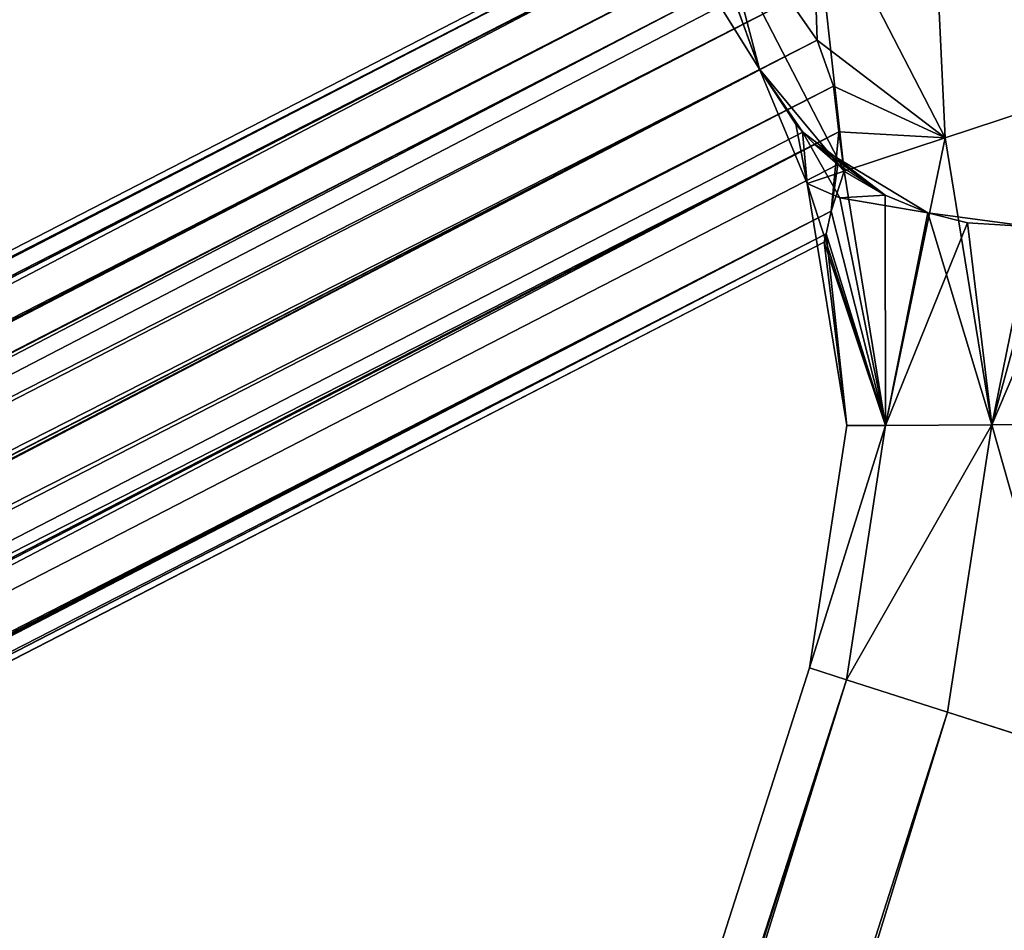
# Model space of a CAD drawing. Header units: millimetres. Extents: x -336 to 335, y 1 to 253.
# Tile 147 of 155: x 288 to 297, y 163 to 171. Entities that reach past the tile are written whole.
import ezdxf

# ---------------------------------------------------------------- set-up
doc = ezdxf.new("R2010")
doc.units = ezdxf.units.MM
doc.header["$LTSCALE"] = 25.4
doc.layers.get('0').update_dxf_attribs({"true_color": 0xff5454})

# ---------------------------------------------------------------- blocks, each defined once
blk = doc.blocks.new('COBA-ANTIQUE-III-9043.STL')
at = {"color": 39, "true_color": 0x42361f}
mesh = blk.add_polyface(dxfattribs=at)
corners = [(144.719, 252.7147, 161.661), (274.2148, 1.2573, 161.661), (83.7382, 62.2381, 161.661), (335.1956, 191.7339, 161.661)]
mesh.append_faces([[corners[k] for k in face] for face in [(0, 1, 2), (1, 0, 3)]], dxfattribs={"vtx0": -1, "color": 39})
mesh = blk.add_polyface(dxfattribs=at)
corners = [(274.2148, 1.2573, 167.061), (144.719, 252.7147, 167.061), (83.7382, 62.2381, 167.061), (335.1956, 191.7339, 167.061)]
mesh.append_faces([[corners[k] for k in face] for face in [(0, 1, 2), (1, 0, 3)]], dxfattribs={"vtx0": -1, "color": 39})
at = {"color": 29, "true_color": 0x40301e}
mesh = blk.add_polyface(dxfattribs=at)
corners = [(335.1956, 191.7339, 161.661), (274.2148, 1.2573, 167.061), (274.2148, 1.2573, 161.661), (335.1956, 191.7339, 167.061)]
mesh.append_faces([[corners[k] for k in face] for face in [(0, 1, 2), (1, 0, 3)]], dxfattribs={"vtx0": -1, "color": 29})
at = {"color": 250, "true_color": 0x262626}
mesh = blk.add_polyface(dxfattribs=at)
corners = [(297.5444, 170.5847, 154.361), (297.2007, 174.1644, 153.9993), (296.112, 173.3662, 154.361), (298.8265, 171.0074, 153.9993)]
mesh.append_faces([[corners[k] for k in face] for face in [(0, 1, 2), (1, 0, 3)]], dxfattribs={"vtx0": -1, "color": 250})
mesh = blk.add_polyface(dxfattribs=at)
corners = [(297.2007, 174.1644, 2.3227), (297.5444, 170.5847, 1.961), (296.112, 173.3662, 1.961), (298.8265, 171.0074, 2.3227)]
mesh.append_faces([[corners[k] for k in face] for face in [(0, 1, 2), (1, 0, 3)]], dxfattribs={"vtx0": -1, "color": 250})
mesh = blk.add_polyface(dxfattribs=at)
corners = [(296.2623, 170.162, 153.9993), (296.112, 173.3662, 154.361), (295.0233, 172.568, 153.9993), (297.5444, 170.5847, 154.361)]
mesh.append_faces([[corners[k] for k in face] for face in [(0, 1, 2), (1, 0, 3)]], dxfattribs={"vtx0": -1, "color": 250})
mesh = blk.add_polyface(dxfattribs=at)
corners = [(296.112, 173.3662, 1.961), (296.2623, 170.162, 2.3227), (295.0233, 172.568, 2.3227), (297.5444, 170.5847, 1.961)]
mesh.append_faces([[corners[k] for k in face] for face in [(0, 1, 2), (1, 0, 3)]], dxfattribs={"vtx0": -1, "color": 250})
mesh = blk.add_polyface(dxfattribs=at)
corners = [(295.0233, 172.568, 2.3227), (295.3238, 169.8525, 3.311), (294.2263, 171.9836, 3.311), (296.2623, 170.162, 2.3227)]
mesh.append_faces([[corners[k] for k in face] for face in [(0, 1, 2), (1, 0, 3)]], dxfattribs={"vtx0": -1, "color": 250})
mesh = blk.add_polyface(dxfattribs=at)
corners = [(295.0728, 171.0714, 153.361), (295.0233, 172.568, 153.9993), (294.8129, 171.4437, 153.3004), (296.2623, 170.162, 153.9993), (295.225, 170.6434, 153.3003)]
mesh.append_faces([[corners[k] for k in face] for face in [(0, 1, 2), (3, 0, 4)]], dxfattribs={"vtx0": -1, "color": 250})
mesh.append_faces([[corners[k] for k in face] for face in [(1, 0, 3)]], dxfattribs={"vtx0": -1, "vtx1": -1, "color": 250})
mesh = blk.add_polyface(dxfattribs=at)
corners = [(293.6548, 172.1857, 152.1093), (293.5805, 172.2151, 151.661), (214.2661, 131.3697, 151.661)]
mesh.append_faces([[corners[k] for k in face] for face in [(0, 1, 2)]], dxfattribs={"color": 250})
mesh = blk.add_polyface(dxfattribs=at)
corners = [(293.5805, 172.2151, 151.661), (293.6554, 172.1855, 151.2111), (214.2661, 131.3697, 151.661)]
mesh.append_faces([[corners[k] for k in face] for face in [(0, 1, 2)]], dxfattribs={"color": 250})
mesh = blk.add_polyface(dxfattribs=at)
corners = [(214.2661, 131.3697, 151.661), (293.6554, 172.1855, 151.2111), (123.7312, 84.4898, 150.811)]
mesh.append_faces([[corners[k] for k in face] for face in [(0, 1, 2)]], dxfattribs={"color": 250})
mesh = blk.add_polyface(dxfattribs=at)
corners = [(293.6554, 172.1855, 151.2111), (293.8544, 172.1, 150.811), (123.7312, 84.4898, 150.811)]
mesh.append_faces([[corners[k] for k in face] for face in [(0, 1, 2)]], dxfattribs={"color": 250})
mesh = blk.add_polyface(dxfattribs=at)
corners = [(293.6548, 172.1857, 152.1093), (214.2661, 131.3697, 151.661), (214.2785, 131.3562, 151.9055)]
mesh.append_faces([[corners[k] for k in face] for face in [(0, 1, 2)]], dxfattribs={"color": 250})
mesh = blk.add_polyface(dxfattribs=at)
corners = [(293.8544, 172.1, 152.511), (293.6548, 172.1857, 152.1093), (214.2785, 131.3562, 151.9055)]
mesh.append_faces([[corners[k] for k in face] for face in [(0, 1, 2)]], dxfattribs={"color": 250})
mesh = blk.add_polyface(dxfattribs=at)
corners = [(123.7312, 84.4898, 150.811), (294.241, 171.8988, 150.379), (123.6705, 84.0583, 150.379), (293.8544, 172.1, 150.811)]
mesh.append_faces([[corners[k] for k in face] for face in [(0, 1, 2), (1, 0, 3)]], dxfattribs={"vtx0": -1, "color": 250})
mesh = blk.add_polyface(dxfattribs=at)
corners = [(293.8544, 172.1, 152.511), (214.2785, 131.3562, 151.9055), (214.4214, 131.1935, 152.511)]
mesh.append_faces([[corners[k] for k in face] for face in [(0, 1, 2)]], dxfattribs={"color": 250})
mesh = blk.add_polyface(dxfattribs=at)
corners = [(214.8068, 130.6921, 153.1333), (293.8544, 172.1, 152.511), (214.4214, 131.1935, 152.511), (294.4948, 171.7298, 153.1333)]
mesh.append_faces([[corners[k] for k in face] for face in [(0, 1, 2), (1, 0, 3)]], dxfattribs={"vtx0": -1, "color": 250})
mesh = blk.add_polyface(dxfattribs=at)
corners = [(294.2263, 171.9836, 3.311), (294.5342, 170.8017, 4.6689), (293.9345, 171.7697, 4.661)]
mesh.append_faces([[corners[k] for k in face] for face in [(0, 1, 2)]], dxfattribs={"color": 250})
mesh = blk.add_polyface(dxfattribs=at)
corners = [(294.2263, 171.9836, 3.311), (295.3238, 169.8525, 3.311), (294.5342, 170.8017, 4.6689)]
mesh.append_faces([[corners[k] for k in face] for face in [(0, 1, 2)]], dxfattribs={"color": 250})
mesh = blk.add_polyface(dxfattribs=at)
corners = [(294.241, 171.8988, 150.379), (123.8842, 83.8702, 150.1896), (123.6705, 84.0583, 150.379), (294.27, 171.6156, 150.1896)]
mesh.append_faces([[corners[k] for k in face] for face in [(0, 1, 2), (1, 0, 3)]], dxfattribs={"vtx0": -1, "color": 250})
mesh = blk.add_polyface(dxfattribs=at)
corners = [(293.9345, 171.7697, 4.661), (294.5342, 170.8017, 4.6689), (294.3014, 171.4487, 5.4611)]
mesh.append_faces([[corners[k] for k in face] for face in [(0, 1, 2)]], dxfattribs={"color": 250})
mesh = blk.add_polyface(dxfattribs=at)
corners = [(294.8129, 171.4437, 153.3004), (294.4948, 171.7298, 153.1333), (214.8068, 130.6921, 153.1333)]
mesh.append_faces([[corners[k] for k in face] for face in [(0, 1, 2)]], dxfattribs={"color": 250})
mesh = blk.add_polyface(dxfattribs=at)
corners = [(294.27, 171.6156, 150.1896), (123.9947, 83.7555, 150.1113), (123.8842, 83.8702, 150.1896)]
mesh.append_faces([[corners[k] for k in face] for face in [(0, 1, 2)]], dxfattribs={"color": 250})
mesh = blk.add_polyface(dxfattribs=at)
corners = [(294.27, 171.6156, 150.1896), (124.3965, 83.1763, 149.961), (123.9947, 83.7555, 150.1113)]
mesh.append_faces([[corners[k] for k in face] for face in [(0, 1, 2)]], dxfattribs={"color": 250})
mesh = blk.add_polyface(dxfattribs=at)
corners = [(294.2991, 171.459, 150.1113), (124.3965, 83.1763, 149.961), (294.27, 171.6156, 150.1896)]
mesh.append_faces([[corners[k] for k in face] for face in [(0, 1, 2)]], dxfattribs={"color": 250})
mesh = blk.add_polyface(dxfattribs=at)
corners = [(294.5373, 170.7957, 149.961), (124.3965, 83.1763, 149.961), (294.2991, 171.459, 150.1113)]
mesh.append_faces([[corners[k] for k in face] for face in [(0, 1, 2)]], dxfattribs={"color": 250})
mesh = blk.add_polyface(dxfattribs=at)
corners = [(294.8129, 171.4437, 153.3004), (214.8068, 130.6921, 153.1333), (215.0307, 130.3466, 153.303)]
mesh.append_faces([[corners[k] for k in face] for face in [(0, 1, 2)]], dxfattribs={"color": 250})
mesh = blk.add_polyface(dxfattribs=at)
corners = [(295.0728, 171.0714, 153.361), (294.8129, 171.4437, 153.3004), (215.0307, 130.3466, 153.303)]
mesh.append_faces([[corners[k] for k in face] for face in [(0, 1, 2)]], dxfattribs={"color": 250})
mesh = blk.add_polyface(dxfattribs=at)
corners = [(294.2991, 171.459, 150.1113), (294.5342, 170.8017, 4.6689), (294.5373, 170.7957, 149.961), (294.3014, 171.4487, 5.4611)]
mesh.append_faces([[corners[k] for k in face] for face in [(0, 1, 2), (1, 0, 3)]], dxfattribs={"vtx0": -1, "color": 250})
mesh = blk.add_polyface(dxfattribs=at)
corners = [(295.0728, 171.0714, 153.361), (215.0307, 130.3466, 153.303), (215.2456, 129.9619, 153.361)]
mesh.append_faces([[corners[k] for k in face] for face in [(0, 1, 2)]], dxfattribs={"color": 250})
mesh = blk.add_polyface(dxfattribs=at)
corners = [(295.225, 170.6434, 153.3003), (295.0728, 171.0714, 153.361), (215.2456, 129.9619, 153.361)]
mesh.append_faces([[corners[k] for k in face] for face in [(0, 1, 2)]], dxfattribs={"color": 250})
mesh = blk.add_polyface(dxfattribs=at)
corners = [(294.5373, 170.7957, 149.961), (124.6346, 82.513, 150.1113), (124.3965, 83.1763, 149.961)]
mesh.append_faces([[corners[k] for k in face] for face in [(0, 1, 2)]], dxfattribs={"color": 250})
mesh = blk.add_polyface(dxfattribs=at)
corners = [(294.5373, 170.7957, 149.961), (124.6638, 82.3564, 150.1896), (124.6346, 82.513, 150.1113)]
mesh.append_faces([[corners[k] for k in face] for face in [(0, 1, 2)]], dxfattribs={"color": 250})
mesh = blk.add_polyface(dxfattribs=at)
corners = [(294.939, 170.2165, 150.1113), (124.6638, 82.3564, 150.1896), (294.5373, 170.7957, 149.961)]
mesh.append_faces([[corners[k] for k in face] for face in [(0, 1, 2)]], dxfattribs={"color": 250})
mesh = blk.add_polyface(dxfattribs=at)
corners = [(294.5342, 170.8017, 4.6689), (294.939, 170.2165, 150.1113), (294.5373, 170.7957, 149.961)]
mesh.append_faces([[corners[k] for k in face] for face in [(0, 1, 2)]], dxfattribs={"color": 250})
mesh = blk.add_polyface(dxfattribs=at)
corners = [(294.5342, 170.8017, 4.6689), (294.8745, 170.2902, 5.3637), (294.939, 170.2165, 150.1113)]
mesh.append_faces([[corners[k] for k in face] for face in [(0, 1, 2)]], dxfattribs={"color": 250})
mesh = blk.add_polyface(dxfattribs=at)
corners = [(294.5342, 170.8017, 4.6689), (295.3238, 169.8525, 3.311), (294.9802, 169.7392, 4.661)]
mesh.append_faces([[corners[k] for k in face] for face in [(0, 1, 2)]], dxfattribs={"color": 250})
mesh = blk.add_polyface(dxfattribs=at)
corners = [(294.5342, 170.8017, 4.6689), (294.9802, 169.7392, 4.661), (294.8745, 170.2902, 5.3637)]
mesh.append_faces([[corners[k] for k in face] for face in [(0, 1, 2)]], dxfattribs={"color": 250})
mesh = blk.add_polyface(dxfattribs=at)
corners = [(295.225, 170.6434, 153.3003), (215.2456, 129.9619, 153.361), (215.434, 129.5635, 153.3029)]
mesh.append_faces([[corners[k] for k in face] for face in [(0, 1, 2)]], dxfattribs={"color": 250})
mesh = blk.add_polyface(dxfattribs=at)
corners = [(295.273, 170.2185, 153.1333), (295.225, 170.6434, 153.3003), (215.434, 129.5635, 153.3029)]
mesh.append_faces([[corners[k] for k in face] for face in [(0, 1, 2)]], dxfattribs={"color": 250})
mesh = blk.add_polyface(dxfattribs=at)
corners = [(296.2623, 170.162, 153.9993), (295.225, 170.6434, 153.3003), (295.273, 170.2185, 153.1333)]
mesh.append_faces([[corners[k] for k in face] for face in [(0, 1, 2)]], dxfattribs={"color": 250})
mesh = blk.add_polyface(dxfattribs=at)
corners = [(296.6972, 167.4908, 153.9993), (297.5444, 170.5847, 154.361), (296.2623, 170.162, 153.9993), (298.0472, 167.4967, 154.361)]
mesh.append_faces([[corners[k] for k in face] for face in [(0, 1, 2), (1, 0, 3)]], dxfattribs={"vtx0": -1, "color": 250})
mesh = blk.add_polyface(dxfattribs=at)
corners = [(297.5444, 170.5847, 1.961), (296.6972, 167.4908, 2.3227), (296.2623, 170.162, 2.3227), (298.0472, 167.4967, 1.961)]
mesh.append_faces([[corners[k] for k in face] for face in [(0, 1, 2), (1, 0, 3)]], dxfattribs={"vtx0": -1, "color": 250})
mesh = blk.add_polyface(dxfattribs=at)
corners = [(294.8745, 170.2902, 5.3637), (294.9354, 170.2205, 5.4669), (294.939, 170.2165, 150.1113)]
mesh.append_faces([[corners[k] for k in face] for face in [(0, 1, 2)]], dxfattribs={"color": 250})
mesh = blk.add_polyface(dxfattribs=at)
corners = [(294.8745, 170.2902, 5.3637), (294.9802, 169.7392, 4.661), (294.9354, 170.2205, 5.4669)]
mesh.append_faces([[corners[k] for k in face] for face in [(0, 1, 2)]], dxfattribs={"color": 250})
mesh = blk.add_polyface(dxfattribs=at)
corners = [(295.0496, 170.1018, 150.1896), (124.6638, 82.3564, 150.1896), (294.939, 170.2165, 150.1113)]
mesh.append_faces([[corners[k] for k in face] for face in [(0, 1, 2)]], dxfattribs={"color": 250})
mesh = blk.add_polyface(dxfattribs=at)
corners = [(295.273, 170.2185, 153.1333), (215.434, 129.5635, 153.3029), (215.5851, 129.1807, 153.1333)]
mesh.append_faces([[corners[k] for k in face] for face in [(0, 1, 2)]], dxfattribs={"color": 250})
mesh = blk.add_polyface(dxfattribs=at)
corners = [(215.7695, 128.5757, 152.511), (295.273, 170.2185, 153.1333), (215.5851, 129.1807, 153.1333), (295.2025, 169.4822, 152.511)]
mesh.append_faces([[corners[k] for k in face] for face in [(0, 1, 2), (1, 0, 3)]], dxfattribs={"vtx0": -1, "color": 250})
mesh = blk.add_polyface(dxfattribs=at)
corners = [(294.939, 170.2165, 150.1113), (294.9354, 170.2205, 5.4669), (295.704, 169.6301, 6.4298)]
mesh.append_faces([[corners[k] for k in face] for face in [(0, 1, 2)]], dxfattribs={"color": 250})
mesh = blk.add_polyface(dxfattribs=at)
corners = [(294.9354, 170.2205, 5.4669), (294.9802, 169.7392, 4.661), (295.2826, 169.6052, 5.7924)]
mesh.append_faces([[corners[k] for k in face] for face in [(0, 1, 2)]], dxfattribs={"color": 250})
mesh = blk.add_polyface(dxfattribs=at)
corners = [(294.9354, 170.2205, 5.4669), (295.2826, 169.6052, 5.7924), (295.704, 169.6301, 6.4298)]
mesh.append_faces([[corners[k] for k in face] for face in [(0, 1, 2)]], dxfattribs={"color": 250})
mesh = blk.add_polyface(dxfattribs=at)
corners = [(294.939, 170.2165, 150.1113), (295.704, 169.6301, 6.4298), (295.0496, 170.1018, 150.1896)]
mesh.append_faces([[corners[k] for k in face] for face in [(0, 1, 2)]], dxfattribs={"color": 250})
mesh = blk.add_polyface(dxfattribs=at)
corners = [(295.273, 170.2185, 153.1333), (295.2025, 169.4822, 152.511), (295.3238, 169.8525, 153.011)]
mesh.append_faces([[corners[k] for k in face] for face in [(0, 1, 2)]], dxfattribs={"color": 250})
mesh = blk.add_polyface(dxfattribs=at)
corners = [(296.2623, 170.162, 153.9993), (295.273, 170.2185, 153.1333), (295.3238, 169.8525, 153.011)]
mesh.append_faces([[corners[k] for k in face] for face in [(0, 1, 2)]], dxfattribs={"color": 250})
mesh = blk.add_polyface(dxfattribs=at)
corners = [(295.0496, 170.1018, 150.1896), (124.6928, 82.0732, 150.379), (124.6638, 82.3564, 150.1896), (295.2632, 169.9137, 150.379)]
mesh.append_faces([[corners[k] for k in face] for face in [(0, 1, 2), (1, 0, 3)]], dxfattribs={"vtx0": -1, "color": 250})
mesh = blk.add_polyface(dxfattribs=at)
corners = [(295.0496, 170.1018, 150.1896), (295.704, 169.6301, 6.4298), (296.1006, 169.4648, 6.7591)]
mesh.append_faces([[corners[k] for k in face] for face in [(0, 1, 2)]], dxfattribs={"color": 250})
mesh = blk.add_polyface(dxfattribs=at)
corners = [(295.2632, 169.9137, 150.379), (295.0496, 170.1018, 150.1896), (295.704, 169.6301, 149.8922)]
mesh.append_faces([[corners[k] for k in face] for face in [(0, 1, 2)]], dxfattribs={"color": 250})
mesh = blk.add_polyface(dxfattribs=at)
corners = [(295.0496, 170.1018, 150.1896), (296.1006, 169.4648, 6.7591), (295.704, 169.6301, 149.8922)]
mesh.append_faces([[corners[k] for k in face] for face in [(0, 1, 2)]], dxfattribs={"color": 250})
mesh = blk.add_polyface(dxfattribs=at)
corners = [(295.709, 167.4866, 153.011), (296.2623, 170.162, 153.9993), (295.3238, 169.8525, 153.011), (296.6972, 167.4908, 153.9993)]
mesh.append_faces([[corners[k] for k in face] for face in [(0, 1, 2), (1, 0, 3)]], dxfattribs={"vtx0": -1, "color": 250})
mesh = blk.add_polyface(dxfattribs=at)
corners = [(296.2623, 170.162, 2.3227), (295.709, 167.4866, 3.311), (295.3238, 169.8525, 3.311), (296.6972, 167.4908, 2.3227)]
mesh.append_faces([[corners[k] for k in face] for face in [(0, 1, 2), (1, 0, 3)]], dxfattribs={"vtx0": -1, "color": 250})
mesh = blk.add_polyface(dxfattribs=at)
corners = [(295.2025, 169.4822, 150.811), (124.6928, 82.0732, 150.379), (295.2632, 169.9137, 150.379), (125.0793, 81.872, 150.811)]
mesh.append_faces([[corners[k] for k in face] for face in [(0, 1, 2), (1, 0, 3)]], dxfattribs={"vtx0": -1, "color": 250})
mesh = blk.add_polyface(dxfattribs=at)
corners = [(295.2632, 169.9137, 150.379), (295.3238, 169.8525, 150.311), (295.2025, 169.4822, 150.811)]
mesh.append_faces([[corners[k] for k in face] for face in [(0, 1, 2)]], dxfattribs={"color": 250})
mesh = blk.add_polyface(dxfattribs=at)
corners = [(294.9802, 169.7392, 4.661), (295.709, 167.4866, 3.311), (295.3473, 167.485, 4.661), (295.3238, 169.8525, 3.311)]
mesh.append_faces([[corners[k] for k in face] for face in [(0, 1, 2), (1, 0, 3)]], dxfattribs={"vtx0": -1, "color": 250})
mesh = blk.add_polyface(dxfattribs=at)
corners = [(295.3238, 169.8525, 150.311), (295.709, 167.4866, 150.311), (295.2025, 169.4822, 150.811)]
mesh.append_faces([[corners[k] for k in face] for face in [(0, 1, 2)]], dxfattribs={"color": 250})
mesh = blk.add_polyface(dxfattribs=at)
corners = [(295.3238, 169.8525, 153.011), (295.2025, 169.4822, 152.511), (295.709, 167.4866, 153.011)]
mesh.append_faces([[corners[k] for k in face] for face in [(0, 1, 2)]], dxfattribs={"color": 250})
mesh = blk.add_polyface(dxfattribs=at)
corners = [(295.3238, 169.8525, 150.311), (295.704, 169.6301, 149.8922), (295.709, 167.4866, 150.311)]
mesh.append_faces([[corners[k] for k in face] for face in [(0, 1, 2)]], dxfattribs={"color": 250})
mesh = blk.add_polyface(dxfattribs=at)
corners = [(294.9802, 169.7392, 4.661), (295.709, 167.4866, 6.011), (295.2826, 169.6052, 5.7924)]
mesh.append_faces([[corners[k] for k in face] for face in [(0, 1, 2)]], dxfattribs={"color": 250})
mesh = blk.add_polyface(dxfattribs=at)
corners = [(294.9802, 169.7392, 4.661), (295.3473, 167.485, 4.661), (295.709, 167.4866, 6.011)]
mesh.append_faces([[corners[k] for k in face] for face in [(0, 1, 2)]], dxfattribs={"color": 250})
mesh = blk.add_polyface(dxfattribs=at)
corners = [(296.1006, 169.4648, 6.7591), (295.704, 169.6301, 6.4298), (295.2826, 169.6052, 5.7924)]
mesh.append_faces([[corners[k] for k in face] for face in [(0, 1, 2)]], dxfattribs={"color": 250})
mesh = blk.add_polyface(dxfattribs=at)
corners = [(295.2826, 169.6052, 5.7924), (295.709, 167.4866, 6.011), (296.1006, 169.4648, 6.7591)]
mesh.append_faces([[corners[k] for k in face] for face in [(0, 1, 2)]], dxfattribs={"color": 250})
mesh = blk.add_polyface(dxfattribs=at)
corners = [(296.1006, 169.4648, 149.5629), (295.709, 167.4866, 150.311), (295.704, 169.6301, 149.8922)]
mesh.append_faces([[corners[k] for k in face] for face in [(0, 1, 2)]], dxfattribs={"color": 250})
mesh = blk.add_polyface(dxfattribs=at)
corners = [(295.704, 169.6301, 149.8922), (296.1006, 169.4648, 6.7591), (296.1006, 169.4648, 149.5629)]
mesh.append_faces([[corners[k] for k in face] for face in [(0, 1, 2)]], dxfattribs={"color": 250})
mesh = blk.add_polyface(dxfattribs=at)
corners = [(125.2787, 81.7864, 151.2121), (125.0793, 81.872, 150.811), (295.2025, 169.4822, 150.811)]
mesh.append_faces([[corners[k] for k in face] for face in [(0, 1, 2)]], dxfattribs={"color": 250})
mesh = blk.add_polyface(dxfattribs=at)
corners = [(204.6676, 122.6023, 151.661), (125.2787, 81.7864, 151.2121), (295.2025, 169.4822, 150.811)]
mesh.append_faces([[corners[k] for k in face] for face in [(0, 1, 2)]], dxfattribs={"color": 250})
mesh = blk.add_polyface(dxfattribs=at)
corners = [(204.6676, 122.6023, 151.661), (295.2025, 169.4822, 150.811), (215.8228, 128.347, 151.661)]
mesh.append_faces([[corners[k] for k in face] for face in [(0, 1, 2)]], dxfattribs={"color": 250})
mesh = blk.add_polyface(dxfattribs=at)
corners = [(215.7695, 128.5757, 152.511), (295.1563, 169.2698, 152.1089), (295.2025, 169.4822, 152.511)]
mesh.append_faces([[corners[k] for k in face] for face in [(0, 1, 2)]], dxfattribs={"color": 250})
mesh = blk.add_polyface(dxfattribs=at)
corners = [(215.8228, 128.347, 151.661), (295.2025, 169.4822, 150.811), (295.1564, 169.2701, 151.2124)]
mesh.append_faces([[corners[k] for k in face] for face in [(0, 1, 2)]], dxfattribs={"color": 250})
mesh = blk.add_polyface(dxfattribs=at)
corners = [(295.2025, 169.4822, 152.511), (295.1563, 169.2698, 152.1089), (295.709, 167.4866, 153.011)]
mesh.append_faces([[corners[k] for k in face] for face in [(0, 1, 2)]], dxfattribs={"color": 250})
mesh = blk.add_polyface(dxfattribs=at)
corners = [(295.2025, 169.4822, 150.811), (295.709, 167.4866, 150.311), (295.1564, 169.2701, 151.2124)]
mesh.append_faces([[corners[k] for k in face] for face in [(0, 1, 2)]], dxfattribs={"color": 250})
mesh = blk.add_polyface(dxfattribs=at)
corners = [(296.6972, 167.4908, 149.3227), (295.709, 167.4866, 150.311), (296.1006, 169.4648, 149.5629)]
mesh.append_faces([[corners[k] for k in face] for face in [(0, 1, 2)]], dxfattribs={"color": 250})
mesh = blk.add_polyface(dxfattribs=at)
corners = [(296.4713, 169.3724, 6.9934), (296.1006, 169.4648, 6.7591), (295.709, 167.4866, 6.011)]
mesh.append_faces([[corners[k] for k in face] for face in [(0, 1, 2)]], dxfattribs={"color": 250})
mesh = blk.add_polyface(dxfattribs=at)
corners = [(296.6972, 167.4908, 149.3227), (296.1006, 169.4648, 149.5629), (296.4713, 169.3724, 149.3286)]
mesh.append_faces([[corners[k] for k in face] for face in [(0, 1, 2)]], dxfattribs={"color": 250})
mesh = blk.add_polyface(dxfattribs=at)
corners = [(296.1006, 169.4648, 149.5629), (297.074, 169.3353, 7.2461), (296.4713, 169.3724, 149.3286)]
mesh.append_faces([[corners[k] for k in face] for face in [(0, 1, 2)]], dxfattribs={"color": 250})
mesh = blk.add_polyface(dxfattribs=at)
corners = [(296.1006, 169.4648, 149.5629), (296.1006, 169.4648, 6.7591), (296.4713, 169.3724, 6.9934)]
mesh.append_faces([[corners[k] for k in face] for face in [(0, 1, 2)]], dxfattribs={"color": 250})
mesh = blk.add_polyface(dxfattribs=at)
corners = [(296.1006, 169.4648, 149.5629), (296.4713, 169.3724, 6.9934), (297.074, 169.3353, 7.2461)]
mesh.append_faces([[corners[k] for k in face] for face in [(0, 1, 2)]], dxfattribs={"color": 250})
mesh = blk.add_polyface(dxfattribs=at)
corners = [(296.6972, 167.4908, 6.9993), (296.4713, 169.3724, 6.9934), (295.709, 167.4866, 6.011)]
mesh.append_faces([[corners[k] for k in face] for face in [(0, 1, 2)]], dxfattribs={"color": 250})
mesh = blk.add_polyface(dxfattribs=at)
corners = [(297.074, 169.3353, 149.0759), (296.6972, 167.4908, 149.3227), (296.4713, 169.3724, 149.3286)]
mesh.append_faces([[corners[k] for k in face] for face in [(0, 1, 2)]], dxfattribs={"color": 250})
mesh = blk.add_polyface(dxfattribs=at)
corners = [(296.4713, 169.3724, 149.3286), (297.074, 169.3353, 7.2461), (297.074, 169.3353, 149.0759)]
mesh.append_faces([[corners[k] for k in face] for face in [(0, 1, 2)]], dxfattribs={"color": 250})
mesh = blk.add_polyface(dxfattribs=at)
corners = [(297.074, 169.3353, 7.2461), (296.4713, 169.3724, 6.9934), (296.6972, 167.4908, 6.9993)]
mesh.append_faces([[corners[k] for k in face] for face in [(0, 1, 2)]], dxfattribs={"color": 250})
mesh = blk.add_polyface(dxfattribs=at)
corners = [(297.5074, 169.3926, 7.3391), (297.074, 169.3353, 7.2461), (296.6972, 167.4908, 6.9993)]
mesh.append_faces([[corners[k] for k in face] for face in [(0, 1, 2)]], dxfattribs={"color": 250})
mesh = blk.add_polyface(dxfattribs=at)
corners = [(298.0472, 167.4967, 7.361), (297.5074, 169.3926, 7.3391), (296.6972, 167.4908, 6.9993)]
mesh.append_faces([[corners[k] for k in face] for face in [(0, 1, 2)]], dxfattribs={"color": 250})
mesh = blk.add_polyface(dxfattribs=at)
corners = [(215.8228, 128.347, 151.661), (295.1564, 169.2701, 151.2124), (295.1372, 169.1924, 151.661)]
mesh.append_faces([[corners[k] for k in face] for face in [(0, 1, 2)]], dxfattribs={"color": 250})
mesh = blk.add_polyface(dxfattribs=at)
corners = [(295.1564, 169.2701, 151.2124), (295.709, 167.4866, 150.311), (295.1372, 169.1924, 151.661)]
mesh.append_faces([[corners[k] for k in face] for face in [(0, 1, 2)]], dxfattribs={"color": 250})
mesh = blk.add_polyface(dxfattribs=at)
corners = [(298.0472, 167.4967, 148.961), (296.6972, 167.4908, 149.3227), (297.074, 169.3353, 149.0759)]
mesh.append_faces([[corners[k] for k in face] for face in [(0, 1, 2)]], dxfattribs={"color": 250})
mesh = blk.add_polyface(dxfattribs=at)
corners = [(215.7695, 128.5757, 152.511), (215.8189, 128.3649, 151.9055), (295.1563, 169.2698, 152.1089)]
mesh.append_faces([[corners[k] for k in face] for face in [(0, 1, 2)]], dxfattribs={"color": 250})
mesh = blk.add_polyface(dxfattribs=at)
corners = [(295.1563, 169.2698, 152.1089), (215.8189, 128.3649, 151.9055), (295.1372, 169.1924, 151.661)]
mesh.append_faces([[corners[k] for k in face] for face in [(0, 1, 2)]], dxfattribs={"color": 250})
mesh = blk.add_polyface(dxfattribs=at)
corners = [(215.8189, 128.3649, 151.9055), (215.8228, 128.347, 151.661), (295.1372, 169.1924, 151.661)]
mesh.append_faces([[corners[k] for k in face] for face in [(0, 1, 2)]], dxfattribs={"color": 250})
mesh = blk.add_polyface(dxfattribs=at)
corners = [(295.1563, 169.2698, 152.1089), (295.1372, 169.1924, 151.661), (295.3473, 167.485, 151.661)]
mesh.append_faces([[corners[k] for k in face] for face in [(0, 1, 2)]], dxfattribs={"color": 250})
mesh = blk.add_polyface(dxfattribs=at)
corners = [(295.1372, 169.1924, 151.661), (295.709, 167.4866, 150.311), (295.3473, 167.485, 151.661)]
mesh.append_faces([[corners[k] for k in face] for face in [(0, 1, 2)]], dxfattribs={"color": 250})
mesh = blk.add_polyface(dxfattribs=at)
corners = [(295.1563, 169.2698, 152.1089), (295.3473, 167.485, 151.661), (295.709, 167.4866, 153.011)]
mesh.append_faces([[corners[k] for k in face] for face in [(0, 1, 2)]], dxfattribs={"color": 250})
mesh = blk.add_polyface(dxfattribs=at)
corners = [(294.9997, 165.2276, 151.661), (295.709, 167.4866, 150.311), (295.3442, 165.1173, 150.311), (295.3473, 167.485, 151.661)]
mesh.append_faces([[corners[k] for k in face] for face in [(0, 1, 2), (1, 0, 3)]], dxfattribs={"vtx0": -1, "color": 250})
mesh = blk.add_polyface(dxfattribs=at)
corners = [(295.709, 167.4866, 153.011), (294.9997, 165.2276, 151.661), (295.3442, 165.1173, 153.011), (295.3473, 167.485, 151.661)]
mesh.append_faces([[corners[k] for k in face] for face in [(0, 1, 2), (1, 0, 3)]], dxfattribs={"vtx0": -1, "color": 250})
mesh = blk.add_polyface(dxfattribs=at)
corners = [(294.9997, 165.2276, 4.661), (295.709, 167.4866, 3.311), (295.3442, 165.1173, 3.311), (295.3473, 167.485, 4.661)]
mesh.append_faces([[corners[k] for k in face] for face in [(0, 1, 2), (1, 0, 3)]], dxfattribs={"vtx0": -1, "color": 250})
mesh = blk.add_polyface(dxfattribs=at)
corners = [(295.709, 167.4866, 6.011), (294.9997, 165.2276, 4.661), (295.3442, 165.1173, 6.011), (295.3473, 167.485, 4.661)]
mesh.append_faces([[corners[k] for k in face] for face in [(0, 1, 2), (1, 0, 3)]], dxfattribs={"vtx0": -1, "color": 250})
mesh = blk.add_polyface(dxfattribs=at)
corners = [(295.3442, 165.1173, 150.311), (296.6972, 167.4908, 149.3227), (296.2854, 164.816, 149.3227), (295.709, 167.4866, 150.311)]
mesh.append_faces([[corners[k] for k in face] for face in [(0, 1, 2), (1, 0, 3)]], dxfattribs={"vtx0": -1, "color": 250})
mesh = blk.add_polyface(dxfattribs=at)
corners = [(296.6972, 167.4908, 153.9993), (295.3442, 165.1173, 153.011), (296.2854, 164.816, 153.9993), (295.709, 167.4866, 153.011)]
mesh.append_faces([[corners[k] for k in face] for face in [(0, 1, 2), (1, 0, 3)]], dxfattribs={"vtx0": -1, "color": 250})
mesh = blk.add_polyface(dxfattribs=at)
corners = [(295.3442, 165.1173, 3.311), (296.6972, 167.4908, 2.3227), (296.2854, 164.816, 2.3227), (295.709, 167.4866, 3.311)]
mesh.append_faces([[corners[k] for k in face] for face in [(0, 1, 2), (1, 0, 3)]], dxfattribs={"vtx0": -1, "color": 250})
mesh = blk.add_polyface(dxfattribs=at)
corners = [(296.6972, 167.4908, 6.9993), (295.3442, 165.1173, 6.011), (296.2854, 164.816, 6.9993), (295.709, 167.4866, 6.011)]
mesh.append_faces([[corners[k] for k in face] for face in [(0, 1, 2), (1, 0, 3)]], dxfattribs={"vtx0": -1, "color": 250})
mesh = blk.add_polyface(dxfattribs=at)
corners = [(296.6972, 167.4908, 149.3227), (297.5711, 164.4044, 148.961), (296.2854, 164.816, 149.3227), (298.0472, 167.4967, 148.961)]
mesh.append_faces([[corners[k] for k in face] for face in [(0, 1, 2), (1, 0, 3)]], dxfattribs={"vtx0": -1, "color": 250})
mesh = blk.add_polyface(dxfattribs=at)
corners = [(297.5711, 164.4044, 154.361), (296.6972, 167.4908, 153.9993), (296.2854, 164.816, 153.9993), (298.0472, 167.4967, 154.361)]
mesh.append_faces([[corners[k] for k in face] for face in [(0, 1, 2), (1, 0, 3)]], dxfattribs={"vtx0": -1, "color": 250})
mesh = blk.add_polyface(dxfattribs=at)
corners = [(296.6972, 167.4908, 2.3227), (297.5711, 164.4044, 1.961), (296.2854, 164.816, 2.3227), (298.0472, 167.4967, 1.961)]
mesh.append_faces([[corners[k] for k in face] for face in [(0, 1, 2), (1, 0, 3)]], dxfattribs={"vtx0": -1, "color": 250})
mesh = blk.add_polyface(dxfattribs=at)
corners = [(297.5711, 164.4044, 7.361), (296.6972, 167.4908, 6.9993), (296.2854, 164.816, 6.9993), (298.0472, 167.4967, 7.361)]
mesh.append_faces([[corners[k] for k in face] for face in [(0, 1, 2), (1, 0, 3)]], dxfattribs={"vtx0": -1, "color": 250})
mesh = blk.add_polyface(dxfattribs=at)
corners = [(256.8867, 46.1798, 151.661), (295.3442, 165.1173, 150.311), (257.2312, 46.0695, 150.311), (294.9997, 165.2276, 151.661)]
mesh.append_faces([[corners[k] for k in face] for face in [(0, 1, 2), (1, 0, 3)]], dxfattribs={"vtx0": -1, "color": 250})
mesh = blk.add_polyface(dxfattribs=at)
corners = [(295.3442, 165.1173, 153.011), (256.8867, 46.1798, 151.661), (257.2312, 46.0695, 153.011), (294.9997, 165.2276, 151.661)]
mesh.append_faces([[corners[k] for k in face] for face in [(0, 1, 2), (1, 0, 3)]], dxfattribs={"vtx0": -1, "color": 250})
mesh = blk.add_polyface(dxfattribs=at)
corners = [(256.8867, 46.1798, 4.661), (295.3442, 165.1173, 3.311), (257.2312, 46.0695, 3.311), (294.9997, 165.2276, 4.661)]
mesh.append_faces([[corners[k] for k in face] for face in [(0, 1, 2), (1, 0, 3)]], dxfattribs={"vtx0": -1, "color": 250})
mesh = blk.add_polyface(dxfattribs=at)
corners = [(295.3442, 165.1173, 6.011), (256.8867, 46.1798, 4.661), (257.2312, 46.0695, 6.011), (294.9997, 165.2276, 4.661)]
mesh.append_faces([[corners[k] for k in face] for face in [(0, 1, 2), (1, 0, 3)]], dxfattribs={"vtx0": -1, "color": 250})
mesh = blk.add_polyface(dxfattribs=at)
corners = [(295.3442, 165.1173, 150.311), (258.1724, 45.7681, 149.3227), (257.2312, 46.0695, 150.311), (296.2854, 164.816, 149.3227)]
mesh.append_faces([[corners[k] for k in face] for face in [(0, 1, 2), (1, 0, 3)]], dxfattribs={"vtx0": -1, "color": 250})
mesh = blk.add_polyface(dxfattribs=at)
corners = [(258.1724, 45.7681, 153.9993), (295.3442, 165.1173, 153.011), (257.2312, 46.0695, 153.011), (296.2854, 164.816, 153.9993)]
mesh.append_faces([[corners[k] for k in face] for face in [(0, 1, 2), (1, 0, 3)]], dxfattribs={"vtx0": -1, "color": 250})
mesh = blk.add_polyface(dxfattribs=at)
corners = [(295.3442, 165.1173, 3.311), (258.1724, 45.7681, 2.3227), (257.2312, 46.0695, 3.311), (296.2854, 164.816, 2.3227)]
mesh.append_faces([[corners[k] for k in face] for face in [(0, 1, 2), (1, 0, 3)]], dxfattribs={"vtx0": -1, "color": 250})
mesh = blk.add_polyface(dxfattribs=at)
corners = [(258.1724, 45.7681, 6.9993), (295.3442, 165.1173, 6.011), (257.2312, 46.0695, 6.011), (296.2854, 164.816, 6.9993)]
mesh.append_faces([[corners[k] for k in face] for face in [(0, 1, 2), (1, 0, 3)]], dxfattribs={"vtx0": -1, "color": 250})
mesh = blk.add_polyface(dxfattribs=at)
corners = [(296.2854, 164.816, 149.3227), (259.4582, 45.3565, 148.961), (258.1724, 45.7681, 149.3227), (297.5711, 164.4044, 148.961)]
mesh.append_faces([[corners[k] for k in face] for face in [(0, 1, 2), (1, 0, 3)]], dxfattribs={"vtx0": -1, "color": 250})
mesh = blk.add_polyface(dxfattribs=at)
corners = [(259.4582, 45.3565, 154.361), (296.2854, 164.816, 153.9993), (258.1724, 45.7681, 153.9993), (297.5711, 164.4044, 154.361)]
mesh.append_faces([[corners[k] for k in face] for face in [(0, 1, 2), (1, 0, 3)]], dxfattribs={"vtx0": -1, "color": 250})
mesh = blk.add_polyface(dxfattribs=at)
corners = [(296.2854, 164.816, 2.3227), (259.4582, 45.3565, 1.961), (258.1724, 45.7681, 2.3227), (297.5711, 164.4044, 1.961)]
mesh.append_faces([[corners[k] for k in face] for face in [(0, 1, 2), (1, 0, 3)]], dxfattribs={"vtx0": -1, "color": 250})
mesh = blk.add_polyface(dxfattribs=at)
corners = [(259.4582, 45.3565, 7.361), (296.2854, 164.816, 6.9993), (258.1724, 45.7681, 6.9993), (297.5711, 164.4044, 7.361)]
mesh.append_faces([[corners[k] for k in face] for face in [(0, 1, 2), (1, 0, 3)]], dxfattribs={"vtx0": -1, "color": 250})
mesh = blk.add_polyface(dxfattribs=at)
corners = [(297.5711, 164.4044, 148.961), (260.7439, 44.9449, 149.3227), (259.4582, 45.3565, 148.961), (298.8569, 163.9928, 149.3227)]
mesh.append_faces([[corners[k] for k in face] for face in [(0, 1, 2), (1, 0, 3)]], dxfattribs={"vtx0": -1, "color": 250})
mesh = blk.add_polyface(dxfattribs=at)
corners = [(260.7439, 44.9449, 153.9993), (297.5711, 164.4044, 154.361), (259.4582, 45.3565, 154.361), (298.8569, 163.9928, 153.9993)]
mesh.append_faces([[corners[k] for k in face] for face in [(0, 1, 2), (1, 0, 3)]], dxfattribs={"vtx0": -1, "color": 250})
mesh = blk.add_polyface(dxfattribs=at)
corners = [(297.5711, 164.4044, 1.961), (260.7439, 44.9449, 2.3227), (259.4582, 45.3565, 1.961), (298.8569, 163.9928, 2.3227)]
mesh.append_faces([[corners[k] for k in face] for face in [(0, 1, 2), (1, 0, 3)]], dxfattribs={"vtx0": -1, "color": 250})
mesh = blk.add_polyface(dxfattribs=at)
corners = [(260.7439, 44.9449, 6.9993), (297.5711, 164.4044, 7.361), (259.4582, 45.3565, 7.361), (298.8569, 163.9928, 6.9993)]
mesh.append_faces([[corners[k] for k in face] for face in [(0, 1, 2), (1, 0, 3)]], dxfattribs={"vtx0": -1, "color": 250})
mesh = blk.add_polyface(dxfattribs=at)
corners = [(298.8569, 163.9928, 149.3227), (261.6851, 44.6436, 150.311), (260.7439, 44.9449, 149.3227), (299.7981, 163.6915, 150.311)]
mesh.append_faces([[corners[k] for k in face] for face in [(0, 1, 2), (1, 0, 3)]], dxfattribs={"vtx0": -1, "color": 250})
mesh = blk.add_polyface(dxfattribs=at)
corners = [(261.6851, 44.6436, 153.011), (298.8569, 163.9928, 153.9993), (260.7439, 44.9449, 153.9993), (299.7981, 163.6915, 153.011)]
mesh.append_faces([[corners[k] for k in face] for face in [(0, 1, 2), (1, 0, 3)]], dxfattribs={"vtx0": -1, "color": 250})
mesh = blk.add_polyface(dxfattribs=at)
corners = [(298.8569, 163.9928, 2.3227), (261.6851, 44.6436, 3.311), (260.7439, 44.9449, 2.3227), (299.7981, 163.6915, 3.311)]
mesh.append_faces([[corners[k] for k in face] for face in [(0, 1, 2), (1, 0, 3)]], dxfattribs={"vtx0": -1, "color": 250})
mesh = blk.add_polyface(dxfattribs=at)
corners = [(261.6851, 44.6436, 6.011), (298.8569, 163.9928, 6.9993), (260.7439, 44.9449, 6.9993), (299.7981, 163.6915, 6.011)]
mesh.append_faces([[corners[k] for k in face] for face in [(0, 1, 2), (1, 0, 3)]], dxfattribs={"vtx0": -1, "color": 250})
mesh = blk.add_polyface(dxfattribs=at)
corners = [(261.6851, 44.6436, 150.311), (300.1426, 163.5812, 151.661), (262.0296, 44.5333, 151.661), (299.7981, 163.6915, 150.311)]
mesh.append_faces([[corners[k] for k in face] for face in [(0, 1, 2), (1, 0, 3)]], dxfattribs={"vtx0": -1, "color": 250})
mesh = blk.add_polyface(dxfattribs=at)
corners = [(300.1426, 163.5812, 151.661), (261.6851, 44.6436, 153.011), (262.0296, 44.5333, 151.661), (299.7981, 163.6915, 153.011)]
mesh.append_faces([[corners[k] for k in face] for face in [(0, 1, 2), (1, 0, 3)]], dxfattribs={"vtx0": -1, "color": 250})
mesh = blk.add_polyface(dxfattribs=at)
corners = [(261.6851, 44.6436, 3.311), (300.1426, 163.5812, 4.661), (262.0296, 44.5333, 4.661), (299.7981, 163.6915, 3.311)]
mesh.append_faces([[corners[k] for k in face] for face in [(0, 1, 2), (1, 0, 3)]], dxfattribs={"vtx0": -1, "color": 250})
mesh = blk.add_polyface(dxfattribs=at)
corners = [(300.1426, 163.5812, 4.661), (261.6851, 44.6436, 6.011), (262.0296, 44.5333, 4.661), (299.7981, 163.6915, 6.011)]
mesh.append_faces([[corners[k] for k in face] for face in [(0, 1, 2), (1, 0, 3)]], dxfattribs={"vtx0": -1, "color": 250})

msp = doc.modelspace()

# ---------------------------------------------------------------- block references
at = {"color": 0}
msp.add_blockref('COBA-ANTIQUE-III-9043.STL', (0, 0), dxfattribs=at)

doc.saveas('drawing.dxf')
